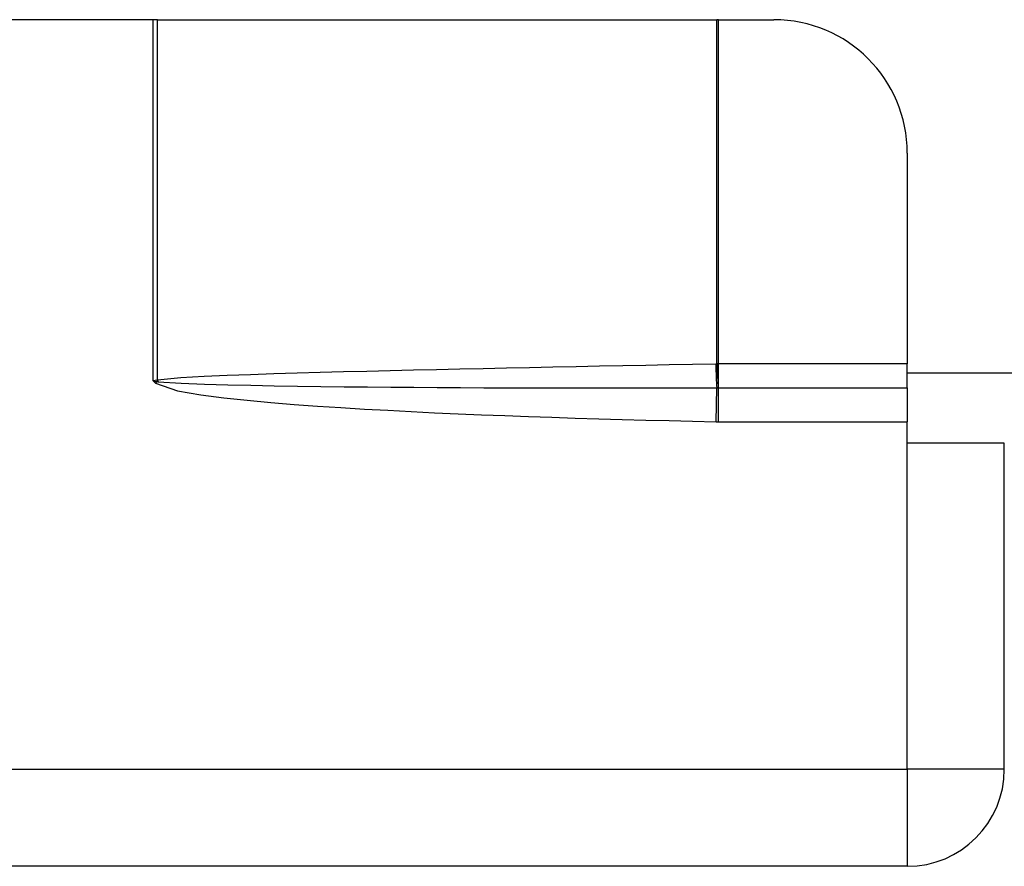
# Model space of a CAD drawing. Header units: inches. Extents: x 6 to 173, y 11 to 93.
# Tile 35 of 214: x 21.117 to 21.989, y 30.253 to 31.003. Entities that reach past the tile are written whole.
import ezdxf

# ---------------------------------------------------------------- set-up
doc = ezdxf.new("R2010")
doc.units = ezdxf.units.IN
doc.header["$MEASUREMENT"] = 0
doc.layers.add('Visible Edges(ANSI)', color=7, linetype='Continuous', lineweight=25)
doc.layers.add('Visible Tangent Edges(ANSI)', color=7, linetype='Continuous', lineweight=25)

msp = doc.modelspace()

# ---------------------------------------------------------------- linework, layer by layer
at = {"layer": 'Visible Edges(ANSI)'}
for p, q in [((21.23503, 31.00273), (19.74307, 31.00273)), ((21.23913, 31.00273), (21.23503, 31.00273)), ((21.23913, 31.00273), (21.73447, 31.00273)), ((21.73594, 31.00273), (21.73447, 31.00273)), ((21.73594, 31.00273), (21.78494, 31.00273)), ((21.90305, 30.88462), (21.90305, 30.69773)), ((21.90305, 30.67667), (21.90305, 30.69773)), ((25.57485, 30.68973), (21.90305, 30.68973)), ((21.90305, 30.67667), (21.90305, 30.64659)), ((21.90305, 30.62773), (21.90305, 30.64659)), ((21.98905, 30.62773), (21.90305, 30.62773)), ((21.98905, 30.33873), (21.98905, 30.62773)), ((21.90305, 30.25273), (19.07505, 30.25273))]:
    msp.add_line(p, q, dxfattribs=at)
for centre, radius, start, end in [((21.78494, 30.88462), 0.11811, 0, 90), ((21.90305, 30.33873), 0.086, 270, 0)]:
    msp.add_arc(centre, radius, start, end, dxfattribs=at)
at = {"layer": 'Visible Tangent Edges(ANSI)'}
for p, q in [((21.23503, 30.68273), (21.23503, 31.00273)), ((21.23913, 30.68345), (21.23913, 31.00273)), ((21.73447, 30.69773), (21.73447, 31.00273)), ((21.73594, 30.69773), (21.73594, 31.00273)), ((21.90305, 30.69773), (21.73594, 30.69773)), ((21.73594, 30.67667), (21.73594, 30.69773)), ((21.23853, 30.6833), (21.23503, 30.68273)), ((21.23503, 30.68273), (21.23866, 30.68223)), ((21.23503, 30.68273), (21.23725, 30.68069)), ((21.23725, 30.68069), (21.23866, 30.68223)), ((21.73372, 30.64661), (21.73434, 30.67666)), ((21.73594, 30.67667), (21.90305, 30.67667)), ((21.73594, 30.64659), (21.73594, 30.67667)), ((21.73594, 30.64659), (21.90305, 30.64659)), ((21.90305, 30.33873), (21.90305, 30.62773)), ((20.59476, 30.33873), (21.90305, 30.33873)), ((21.90305, 30.33873), (21.90305, 30.25273)), ((21.98905, 30.33873), (21.90305, 30.33873))]:
    msp.add_line(p, q, dxfattribs=at)
at = {"layer": 'Visible Tangent Edges(ANSI)', "flags": 128}
for points in [[(21.73346, 30.6977), (21.71286, 30.69729), (21.69225, 30.69689), (21.67165, 30.69648), (21.65104, 30.69607), (21.63044, 30.69565), (21.60983, 30.69523), (21.58923, 30.69481), (21.56862, 30.69439), (21.54802, 30.69395), (21.52741, 30.69351), (21.50681, 30.69307), (21.48621, 30.69261), (21.4656, 30.69214), (21.445, 30.69166), (21.42439, 30.69116), (21.40379, 30.69064), (21.38319, 30.69009), (21.36258, 30.68952), (21.34198, 30.6889), (21.32138, 30.68823), (21.30079, 30.68748), (21.2802, 30.68662), (21.25962, 30.68551), (21.23913, 30.68345)], [(21.73447, 30.69773), (21.73442, 30.69773), (21.73438, 30.69772), (21.73434, 30.69772), (21.7343, 30.69772), (21.73426, 30.69772), (21.73421, 30.69772), (21.73417, 30.69772), (21.73413, 30.69772), (21.73409, 30.69771), (21.73405, 30.69771), (21.73401, 30.69771), (21.73396, 30.69771), (21.73392, 30.69771), (21.73388, 30.69771), (21.73384, 30.69771), (21.7338, 30.69771), (21.73375, 30.6977), (21.73371, 30.6977), (21.73367, 30.6977), (21.73363, 30.6977), (21.73359, 30.6977), (21.73355, 30.6977), (21.7335, 30.6977), (21.73346, 30.6977)], [(21.73594, 30.69773), (21.73588, 30.69773), (21.73582, 30.69773), (21.73576, 30.69773), (21.7357, 30.69773), (21.73563, 30.69773), (21.73557, 30.69773), (21.73551, 30.69773), (21.73545, 30.69773), (21.73539, 30.69773), (21.73533, 30.69773), (21.73526, 30.69773), (21.7352, 30.69773), (21.73514, 30.69773), (21.73508, 30.69773), (21.73502, 30.69773), (21.73496, 30.69773), (21.7349, 30.69773), (21.73483, 30.69773), (21.73477, 30.69773), (21.73471, 30.69773), (21.73465, 30.69773), (21.73459, 30.69773), (21.73453, 30.69773), (21.73447, 30.69773)], [(21.23913, 30.68345), (21.2391, 30.68344), (21.23908, 30.68344), (21.23905, 30.68343), (21.23903, 30.68342), (21.239, 30.68341), (21.23898, 30.68341), (21.23895, 30.6834), (21.23893, 30.68339), (21.2389, 30.68339), (21.23888, 30.68338), (21.23885, 30.68337), (21.23883, 30.68337), (21.23881, 30.68336), (21.23878, 30.68335), (21.23876, 30.68335), (21.23873, 30.68334), (21.23871, 30.68334), (21.23868, 30.68333), (21.23866, 30.68333), (21.23863, 30.68332), (21.23861, 30.68332), (21.23858, 30.68331), (21.23856, 30.68331), (21.23853, 30.6833)], [(21.23866, 30.68223), (21.2387, 30.68221), (21.23873, 30.6822), (21.23877, 30.68219), (21.2388, 30.68218), (21.23884, 30.68217), (21.23887, 30.68216), (21.23891, 30.68215), (21.23894, 30.68215), (21.23897, 30.68214), (21.23901, 30.68213), (21.23904, 30.68212), (21.23907, 30.68212), (21.23911, 30.68211), (21.23914, 30.6821), (21.23917, 30.6821), (21.2392, 30.68209), (21.23924, 30.68208), (21.23927, 30.68208), (21.2393, 30.68207), (21.23933, 30.68207), (21.23937, 30.68206), (21.2394, 30.68206), (21.23943, 30.68205), (21.23946, 30.68205)], [(21.23946, 30.68205), (21.25995, 30.68061), (21.28055, 30.67984), (21.30116, 30.67929), (21.32178, 30.67883), (21.3424, 30.67845), (21.36303, 30.67813), (21.38366, 30.67785), (21.40428, 30.67761), (21.42491, 30.6774), (21.44554, 30.67722), (21.46616, 30.67706), (21.48679, 30.67693), (21.50742, 30.67682), (21.52805, 30.67673), (21.54867, 30.67665), (21.5693, 30.67659), (21.58993, 30.67655), (21.61056, 30.67653), (21.63119, 30.67651), (21.65182, 30.67652), (21.67245, 30.67653), (21.69308, 30.67656), (21.71371, 30.67661), (21.73434, 30.67666)], [(21.23725, 30.68069), (21.25679, 30.67398), (21.27727, 30.67044), (21.29787, 30.66777), (21.31853, 30.6656), (21.33923, 30.66368), (21.35997, 30.66198), (21.38072, 30.66047), (21.40148, 30.6591), (21.42222, 30.65784), (21.44297, 30.65667), (21.46372, 30.65559), (21.48448, 30.65458), (21.50523, 30.65365), (21.526, 30.65278), (21.54676, 30.65197), (21.56753, 30.65121), (21.5883, 30.65049), (21.60907, 30.64982), (21.62984, 30.64919), (21.65062, 30.6486), (21.67139, 30.64805), (21.69217, 30.64754), (21.71294, 30.64706), (21.73372, 30.64661)], [(21.73434, 30.67666), (21.7344, 30.67666), (21.73446, 30.67666), (21.73451, 30.67666), (21.73457, 30.67666), (21.73463, 30.67666), (21.73468, 30.67666), (21.73474, 30.67666), (21.7348, 30.67666), (21.73486, 30.67666), (21.73491, 30.67666), (21.73497, 30.67666), (21.73503, 30.67666), (21.73509, 30.67666), (21.73514, 30.67666), (21.7352, 30.67667), (21.73526, 30.67667), (21.73532, 30.67667), (21.73537, 30.67667), (21.73543, 30.67667), (21.73549, 30.67667), (21.73555, 30.67667), (21.7356, 30.67667), (21.73566, 30.67667), (21.73572, 30.67667)], [(21.73572, 30.67667), (21.73573, 30.67667), (21.73574, 30.67667), (21.73575, 30.67667), (21.73575, 30.67667), (21.73576, 30.67667), (21.73577, 30.67667), (21.73578, 30.67667), (21.73579, 30.67667), (21.7358, 30.67667), (21.73581, 30.67667), (21.73582, 30.67667), (21.73583, 30.67667), (21.73584, 30.67667), (21.73585, 30.67667), (21.73586, 30.67667), (21.73587, 30.67667), (21.73588, 30.67667), (21.73589, 30.67667), (21.7359, 30.67667), (21.7359, 30.67667), (21.73591, 30.67667), (21.73592, 30.67667), (21.73593, 30.67667), (21.73594, 30.67667)], [(21.73372, 30.64661), (21.73381, 30.64661), (21.7339, 30.64661), (21.734, 30.64661), (21.73409, 30.64661), (21.73418, 30.6466), (21.73427, 30.6466), (21.73437, 30.6466), (21.73446, 30.6466), (21.73455, 30.6466), (21.73465, 30.6466), (21.73474, 30.6466), (21.73483, 30.6466), (21.73492, 30.6466), (21.73502, 30.64659), (21.73511, 30.64659), (21.7352, 30.64659), (21.73529, 30.64659), (21.73539, 30.64659), (21.73548, 30.64659), (21.73557, 30.64659), (21.73566, 30.64659), (21.73576, 30.64659), (21.73585, 30.64659), (21.73594, 30.64659)]]:
    msp.add_lwpolyline(points, dxfattribs=at)
at = {"layer": 'Visible Tangent Edges(ANSI)'}
for centre, major_axis, ratio, start_param, end_param in [((21.73477, 30.6977), (-0.00054, 0.02755), 0.04762, 1.569859, 2.438449), ((21.73578, 30.69773), (0.00103, -0.02754), 0.047596, 4.71061, 5.58098), ((21.23965, 30.6833), (-0.00339, 0.02735), 0.040384, 1.565785, 1.605152), ((21.24044, 30.68345), (0.00639, -0.02681), 0.046335, 4.701347, 4.753684)]:
    msp.add_ellipse(centre, major_axis=major_axis, ratio=ratio, start_param=start_param, end_param=end_param, dxfattribs=at)

doc.saveas('drawing.dxf')
